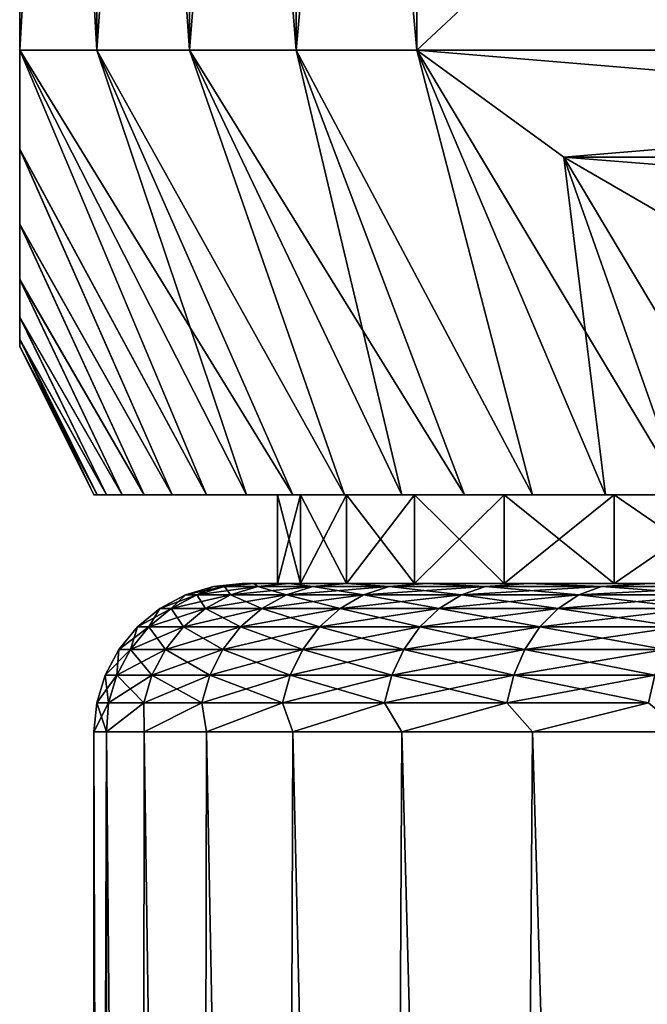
# Model space of a CAD drawing. Header units: metres. Extents: x -109 to 109, y -342 to 116.
# Tile 182 of 213: x 61.5 to 65.73, y 16.66 to 23.31. Entities that reach past the tile are written whole.
import ezdxf

# ---------------------------------------------------------------- set-up
doc = ezdxf.new("R2010")
doc.units = ezdxf.units.M
doc.layers.add('solid_505140_SW0001', color=7, linetype='CONTINUOUS')

msp = doc.modelspace()

# ---------------------------------------------------------------- linework, layer by layer
at = {"layer": 'solid_505140_SW0001'}
for points in [[(61.5, 32.099998, 5.567764), (61.5, 23.1, 5.567764), (62.020653, 23.1, 6.807971)], [(61.5, 23.1, -5.567764), (61.5, 23.1, 5.567764), (61.5, 32.099998, 5.567764)], [(61.5, 32.099998, 5.567764), (62.020653, 23.1, 6.807971), (62.020653, 32.099998, 6.807971)], [(61.5, 32.099998, -5.567764), (61.5, 23.1, -5.567764), (61.5, 32.099998, 5.567764)], [(62.020653, 32.099998, -6.807971), (62.020653, 23.1, -6.807971), (61.5, 23.1, -5.567764)], [(61.5, 32.099998, -5.567764), (62.020653, 32.099998, -6.807971), (61.5, 23.1, -5.567764)], [(62.020653, 32.099998, 6.807971), (62.020653, 23.1, 6.807971), (62.643593, 23.1, 8)], [(62.020653, 32.099998, 6.807971), (62.643593, 23.1, 8), (62.643593, 32.099998, 8)], [(62.643593, 32.099998, -8), (62.643593, 23.1, -8), (62.020653, 23.1, -6.807971)], [(62.020653, 32.099998, -6.807971), (62.643593, 32.099998, -8), (62.020653, 23.1, -6.807971)], [(62.643593, 32.099998, 8), (62.643593, 23.1, 8), (63.364449, 23.1, 9.135498)], [(62.643593, 32.099998, 8), (63.364449, 23.1, 9.135498), (63.364449, 32.099998, 9.135498)], [(63.364449, 32.099998, -9.135498), (63.364449, 23.1, -9.135498), (62.643593, 23.1, -8)], [(62.643593, 32.099998, -8), (63.364449, 32.099998, -9.135498), (62.643593, 23.1, -8)], [(63.364449, 32.099998, 9.135498), (63.364449, 23.1, 9.135498), (64.178177, 23.1, 10.206499)], [(63.364449, 32.099998, 9.135498), (64.178177, 23.1, 10.206499), (64.178177, 32.099998, 10.206499)], [(64.178177, 32.099998, -10.206499), (64.178177, 23.1, -10.206499), (63.364449, 23.1, -9.135498)], [(63.364449, 32.099998, -9.135498), (64.178177, 32.099998, -10.206499), (63.364449, 23.1, -9.135498)], [(73.821823, 32.099998, 15.774263), (64.178177, 23.1, 10.206499), (73.821823, 23.1, 15.774263)], [(64.178177, 32.099998, 10.206499), (64.178177, 23.1, 10.206499), (73.821823, 32.099998, 15.774263)], [(64.178177, 32.099998, -10.206499), (73.821823, 23.1, -15.774263), (64.178177, 23.1, -10.206499)], [(73.821823, 32.099998, -15.774263), (73.821823, 23.1, -15.774263), (64.178177, 32.099998, -10.206499)], [(61.5, 23.1, -5.567764), (63.029842, 20.1, -5.367019), (62.759022, 20.1, -4.629834)], [(61.5, 23.1, -5.567764), (62.020653, 23.1, -6.807971), (63.029842, 20.1, -5.367019)], [(61.5, 22.432674, -4.520632), (61.5, 23.1, -5.567764), (62.759022, 20.1, -4.629834)], [(61.5, 23.1, 5.567764), (62.759022, 20.1, 4.629834), (63.029842, 20.1, 5.367019)], [(61.5, 23.1, 5.567764), (61.5, 22.43074, 4.517287), (62.759022, 20.1, 4.629834)], [(61.5, 23.1, 5.567764), (63.029842, 20.1, 5.367019), (63.340168, 20.1, 6.088396)], [(62.020653, 23.1, 6.807971), (61.5, 23.1, 5.567764), (63.340168, 20.1, 6.088396)], [(61.5, 22.432674, -4.520632), (61.5, 22.43074, 4.517287), (61.5, 23.1, 5.567764)], [(61.5, 22.432674, -4.520632), (61.5, 23.1, 5.567764), (61.5, 23.1, -5.567764)], [(62.020653, 23.1, -6.807971), (63.689049, 20.1, -6.791845), (63.340168, 20.1, -6.088396)], [(62.020653, 23.1, -6.807971), (62.643593, 23.1, -8), (63.689049, 20.1, -6.791845)], [(62.020653, 23.1, -6.807971), (63.340168, 20.1, -6.088396), (63.029842, 20.1, -5.367019)], [(62.020653, 23.1, 6.807971), (63.340168, 20.1, 6.088396), (63.689049, 20.1, 6.791845)], [(62.643593, 23.1, 8), (62.020653, 23.1, 6.807971), (63.689049, 20.1, 6.791845)], [(62.643593, 23.1, -8), (64.075584, 20.1, -7.47555), (63.689049, 20.1, -6.791845)], [(62.643593, 23.1, -8), (63.364449, 23.1, -9.135498), (64.075584, 20.1, -7.47555)], [(62.643593, 23.1, 8), (63.689049, 20.1, 6.791845), (64.075584, 20.1, 7.47555)], [(62.643593, 23.1, 8), (64.075584, 20.1, 7.47555), (64.498573, 20.1, 8.137303)], [(63.364449, 23.1, 9.135498), (62.643593, 23.1, 8), (64.498573, 20.1, 8.137303)], [(63.364449, 23.1, -9.135498), (64.956619, 20.1, -8.774964), (64.498573, 20.1, -8.137303)], [(63.364449, 23.1, -9.135498), (64.178177, 23.1, -10.206499), (64.956619, 20.1, -8.774964)], [(63.364449, 23.1, -9.135498), (64.498573, 20.1, -8.137303), (64.075584, 20.1, -7.47555)], [(63.364449, 23.1, 9.135498), (64.498573, 20.1, 8.137303), (64.956619, 20.1, 8.774964)], [(64.178177, 23.1, 10.206499), (63.364449, 23.1, 9.135498), (64.956619, 20.1, 8.774964)], [(64.178177, 23.1, -10.206499), (65.448555, 20.1, -9.386975), (64.956619, 20.1, -8.774964)], [(64.178177, 23.1, -10.206499), (65.168716, 22.377499, -10.77839), (65.448555, 20.1, -9.386975)], [(64.178177, 23.1, 10.206499), (64.956619, 20.1, 8.774964), (65.448555, 20.1, 9.386975)], [(64.178177, 23.1, 10.206499), (65.448555, 20.1, 9.386975), (65.973175, 20.1, 9.971751)], [(65.168724, 22.377495, 10.778394), (64.178177, 23.1, 10.206499), (65.973175, 20.1, 9.971751)], [(73.821823, 23.1, 15.774263), (64.178177, 23.1, 10.206499), (65.168724, 22.377495, 10.778394)], [(64.178177, 23.1, -10.206499), (73.821823, 23.1, -15.774263), (72.831276, 22.377495, -15.202369)], [(64.178177, 23.1, -10.206499), (72.831276, 22.377495, -15.202369), (65.168716, 22.377499, -10.77839)], [(73.821823, 23.1, 15.774263), (65.168724, 22.377495, 10.778394), (72.831284, 22.377499, 15.202373)], [(61.5, 22.432674, -4.520632), (62.759022, 20.1, -4.629834), (62.528553, 20.1, -3.879208)], [(61.5, 21.925098, -3.542057), (61.5, 22.432674, -4.520632), (62.528553, 20.1, -3.879208)], [(61.5, 21.925098, -3.542057), (61.5, 22.43074, 4.517287), (61.5, 22.432674, -4.520632)], [(61.5, 22.43074, 4.517287), (62.528553, 20.1, 3.879208), (62.759022, 20.1, 4.629834)], [(61.5, 22.43074, 4.517287), (61.5, 21.922909, 3.537291), (62.528553, 20.1, 3.879208)], [(61.5, 21.925098, -3.542057), (61.5, 21.922909, 3.537291), (61.5, 22.43074, 4.517287)], [(65.168716, 22.377499, -10.77839), (66.528435, 20.1, -10.526997), (65.973175, 20.1, -9.971751)], [(65.168716, 22.377499, -10.77839), (66.087837, 21.84466, -11.309042), (66.528435, 20.1, -10.526997)], [(65.168716, 22.377499, -10.77839), (65.973175, 20.1, -9.971751), (65.448555, 20.1, -9.386975)], [(65.168716, 22.377499, -10.77839), (72.831276, 22.377495, -15.202369), (71.912163, 21.844658, -14.67172)], [(65.168716, 22.377499, -10.77839), (71.912163, 21.844658, -14.67172), (66.087837, 21.84466, -11.309042)], [(72.831284, 22.377499, 15.202373), (65.168724, 22.377495, 10.778394), (66.087837, 21.844658, 11.309043)], [(65.168724, 22.377495, 10.778394), (65.973175, 20.1, 9.971751), (66.528435, 20.1, 10.526997)], [(66.087837, 21.844658, 11.309043), (65.168724, 22.377495, 10.778394), (66.528435, 20.1, 10.526997)], [(61.5, 21.925098, -3.542057), (62.528553, 20.1, -3.879208), (62.339016, 20.1, -3.117125)], [(61.5, 21.552368, -2.614704), (61.5, 21.925098, -3.542057), (62.339016, 20.1, -3.117125)], [(61.5, 21.552368, -2.614704), (61.5, 21.922909, 3.537291), (61.5, 21.925098, -3.542057)], [(61.5, 21.922909, 3.537291), (62.339016, 20.1, 3.117125), (62.528553, 20.1, 3.879208)], [(61.5, 21.922909, 3.537291), (61.5, 21.550737, 2.609951), (62.339016, 20.1, 3.117125)], [(61.5, 21.552368, -2.614704), (61.5, 21.550737, 2.609951), (61.5, 21.922909, 3.537291)], [(61.5, 21.552368, -2.614704), (62.339016, 20.1, -3.117125), (62.190994, 20.1, -2.345695)], [(61.5, 21.297367, -1.723674), (61.5, 21.552368, -2.614704), (62.190994, 20.1, -2.345695)], [(61.5, 21.297367, -1.723674), (61.5, 21.550737, 2.609951), (61.5, 21.552368, -2.614704)], [(61.5, 21.550737, 2.609951), (62.190994, 20.1, 2.345695), (62.339016, 20.1, 3.117125)], [(61.5, 21.550737, 2.609951), (61.5, 21.296515, 1.719951), (62.190994, 20.1, 2.345695)], [(61.5, 21.297367, -1.723674), (61.5, 21.296515, 1.719951), (61.5, 21.550737, 2.609951)], [(61.5, 21.297367, -1.723674), (62.190994, 20.1, -2.345695), (62.085007, 20.1, -1.567704)], [(61.5, 21.148823, -0.856258), (61.5, 21.297367, -1.723674), (62.085007, 20.1, -1.567704)], [(61.5, 21.148823, -0.856258), (61.5, 21.296515, 1.719951), (61.5, 21.297367, -1.723674)], [(61.5, 21.296515, 1.719951), (62.085007, 20.1, 1.567704), (62.190994, 20.1, 2.345695)], [(61.5, 21.296515, 1.719951), (61.5, 21.148594, 0.854238), (62.085007, 20.1, 1.567704)], [(61.5, 21.148823, -0.856258), (61.5, 21.148594, 0.854238), (61.5, 21.296515, 1.719951)], [(61.5, 21.148823, -0.856258), (62.085007, 20.1, -1.567704), (62.021294, 20.1, -0.785372)], [(61.5, 21.148823, -0.856258), (62.021294, 20.1, -0.785372), (62, 20.1)], [(61.5, 21.148823, -0.856258), (62, 20.1), (61.5, 21.1)], [(61.5, 21.148823, -0.856258), (61.5, 21.1), (61.5, 21.148594, 0.854238)], [(61.5, 21.148594, 0.854238), (62.021294, 20.1, 0.785372), (62.085007, 20.1, 1.567704)], [(61.5, 21.148594, 0.854238), (61.5, 21.1), (62.021294, 20.1, 0.785372)], [(61.5, 21.1), (62, 20.1), (62.021294, 20.1, 0.785372)], [(63.23735, 20.1, -0.719209), (62, 20.1), (62.021294, 20.1, -0.785372)], [(63.23735, 20.1, 0.719209), (62.021294, 20.1, 0.785372), (62, 20.1)], [(63.23735, 20.1, -0.719209), (63.23735, 20.1, 0.719209), (62, 20.1)], [(63.23735, 20.1, -0.719209), (62.021294, 20.1, -0.785372), (62.085007, 20.1, -1.567704)], [(63.392799, 20.1, 2.148644), (62.085007, 20.1, 1.567704), (62.021294, 20.1, 0.785372)], [(63.23735, 20.1, 0.719209), (63.392799, 20.1, 2.148644), (62.021294, 20.1, 0.785372)], [(63.392799, 20.1, -2.148644), (62.085007, 20.1, -1.567704), (62.190994, 20.1, -2.345695)], [(63.392799, 20.1, -2.148644), (63.23735, 20.1, -0.719209), (62.085007, 20.1, -1.567704)], [(63.392799, 20.1, 2.148644), (62.190994, 20.1, 2.345695), (62.085007, 20.1, 1.567704)], [(63.392799, 20.1, -2.148644), (62.190994, 20.1, -2.345695), (62.339016, 20.1, -3.117125)], [(63.701981, 20.1, 3.553317), (62.339016, 20.1, 3.117125), (62.190994, 20.1, 2.345695)], [(63.392799, 20.1, 2.148644), (63.701981, 20.1, 3.553317), (62.190994, 20.1, 2.345695)], [(63.701981, 20.1, -3.553317), (62.339016, 20.1, -3.117125), (62.528553, 20.1, -3.879208)], [(63.701981, 20.1, -3.553317), (63.392799, 20.1, -2.148644), (62.339016, 20.1, -3.117125)], [(63.701981, 20.1, 3.553317), (62.528553, 20.1, 3.879208), (62.339016, 20.1, 3.117125)], [(63.701981, 20.1, -3.553317), (62.528553, 20.1, -3.879208), (62.759022, 20.1, -4.629834)], [(64.161285, 20.1, 4.916437), (62.759022, 20.1, 4.629834), (62.528553, 20.1, 3.879208)], [(63.701981, 20.1, 3.553317), (64.161285, 20.1, 4.916437), (62.528553, 20.1, 3.879208)], [(64.161285, 20.1, -4.916437), (62.759022, 20.1, -4.629834), (63.029842, 20.1, -5.367019)], [(64.161285, 20.1, -4.916437), (63.701981, 20.1, -3.553317), (62.759022, 20.1, -4.629834)], [(64.161285, 20.1, 4.916437), (63.029842, 20.1, 5.367019), (62.759022, 20.1, 4.629834)], [(64.161285, 20.1, -4.916437), (63.029842, 20.1, -5.367019), (63.340168, 20.1, -6.088396)], [(64.764977, 20.1, 6.22128), (63.340168, 20.1, 6.088396), (63.029842, 20.1, 5.367019)], [(64.161285, 20.1, 4.916437), (64.764977, 20.1, 6.22128), (63.029842, 20.1, 5.367019)], [(63.392799, 20.1, -2.148644), (63.392815, 19.5, -2.148754), (63.237347, 19.5, -0.719167)], [(63.23735, 20.1, -0.719209), (63.237347, 19.5, -0.719167), (63.237347, 19.5, 0.719167)], [(63.392799, 20.1, -2.148644), (63.237347, 19.5, -0.719167), (63.23735, 20.1, -0.719209)], [(63.23735, 20.1, 0.719209), (63.237347, 19.5, 0.719167), (63.392815, 19.5, 2.148754)], [(63.23735, 20.1, -0.719209), (63.237347, 19.5, 0.719167), (63.23735, 20.1, 0.719209)], [(63.23735, 20.1, 0.719209), (63.392815, 19.5, 2.148754), (63.392799, 20.1, 2.148644)], [(64.764977, 20.1, -6.22128), (63.340168, 20.1, -6.088396), (63.689049, 20.1, -6.791845)], [(64.764977, 20.1, -6.22128), (64.161285, 20.1, -4.916437), (63.340168, 20.1, -6.088396)], [(64.764977, 20.1, 6.22128), (63.689049, 20.1, 6.791845), (63.340168, 20.1, 6.088396)], [(63.701981, 20.1, -3.553317), (63.392815, 19.5, -2.148754), (63.392799, 20.1, -2.148644)], [(63.392799, 20.1, 2.148644), (63.392815, 19.5, 2.148754), (63.701992, 19.5, 3.553321)], [(63.392799, 20.1, 2.148644), (63.701992, 19.5, 3.553321), (63.701981, 20.1, 3.553317)], [(63.701981, 20.1, -3.553317), (63.701992, 19.5, -3.553321), (63.392815, 19.5, -2.148754)], [(65.506546, 20.1, -7.453814), (63.689049, 20.1, -6.791845), (64.075584, 20.1, -7.47555)], [(65.506546, 20.1, -7.453814), (64.764977, 20.1, -6.22128), (63.689049, 20.1, -6.791845)], [(65.506546, 20.1, 7.453814), (64.075584, 20.1, 7.47555), (63.689049, 20.1, 6.791845)], [(64.764977, 20.1, 6.22128), (65.506546, 20.1, 7.453814), (63.689049, 20.1, 6.791845)], [(64.161285, 20.1, -4.916437), (63.701992, 19.5, -3.553321), (63.701981, 20.1, -3.553317)], [(63.701981, 20.1, 3.553317), (63.701992, 19.5, 3.553321), (64.161232, 19.5, 4.916321)], [(63.701981, 20.1, 3.553317), (64.161232, 19.5, 4.916321), (64.161285, 20.1, 4.916437)], [(64.161285, 20.1, -4.916437), (64.161232, 19.5, -4.916321), (63.701992, 19.5, -3.553321)], [(65.506546, 20.1, -7.453814), (64.075584, 20.1, -7.47555), (64.498573, 20.1, -8.137303)], [(66.376915, 20.1, 8.598756), (64.498573, 20.1, 8.137303), (64.075584, 20.1, 7.47555)], [(65.506546, 20.1, 7.453814), (66.376915, 20.1, 8.598756), (64.075584, 20.1, 7.47555)], [(64.764977, 20.1, -6.22128), (64.765022, 19.5, -6.221376), (64.161232, 19.5, -4.916321)], [(64.764977, 20.1, -6.22128), (64.161232, 19.5, -4.916321), (64.161285, 20.1, -4.916437)], [(64.161285, 20.1, 4.916437), (64.161232, 19.5, 4.916321), (64.765022, 19.5, 6.221376)], [(64.161285, 20.1, 4.916437), (64.765022, 19.5, 6.221376), (64.764977, 20.1, 6.22128)], [(66.376915, 20.1, -8.598756), (64.498573, 20.1, -8.137303), (64.956619, 20.1, -8.774964)], [(66.376915, 20.1, -8.598756), (65.506546, 20.1, -7.453814), (64.498573, 20.1, -8.137303)], [(66.376915, 20.1, 8.598756), (64.956619, 20.1, 8.774964), (64.498573, 20.1, 8.137303)], [(65.506546, 20.1, -7.453814), (64.765022, 19.5, -6.221376), (64.764977, 20.1, -6.22128)], [(64.764977, 20.1, 6.22128), (64.765022, 19.5, 6.221376), (65.506546, 19.5, 7.4538)], [(64.764977, 20.1, 6.22128), (65.506546, 19.5, 7.4538), (65.506546, 20.1, 7.453814)], [(65.506546, 20.1, -7.453814), (65.506546, 19.5, -7.4538), (64.765022, 19.5, -6.221376)], [(66.376915, 20.1, -8.598756), (64.956619, 20.1, -8.774964), (65.448555, 20.1, -9.386975)], [(67.365799, 20.1, 9.642699), (65.448555, 20.1, 9.386975), (64.956619, 20.1, 8.774964)], [(66.376915, 20.1, 8.598756), (67.365799, 20.1, 9.642699), (64.956619, 20.1, 8.774964)], [(67.365799, 20.1, -9.642699), (65.448555, 20.1, -9.386975), (65.973175, 20.1, -9.971751)], [(67.365799, 20.1, -9.642699), (66.376915, 20.1, -8.598756), (65.448555, 20.1, -9.386975)], [(67.365799, 20.1, 9.642699), (65.973175, 20.1, 9.971751), (65.448555, 20.1, 9.386975)], [(66.376915, 20.1, -8.598756), (66.376877, 19.5, -8.598705), (65.506546, 19.5, -7.4538)], [(66.376915, 20.1, -8.598756), (65.506546, 19.5, -7.4538), (65.506546, 20.1, -7.453814)], [(65.506546, 20.1, 7.453814), (65.506546, 19.5, 7.4538), (66.376877, 19.5, 8.598705)], [(65.506546, 20.1, 7.453814), (66.376877, 19.5, 8.598705), (66.376915, 20.1, 8.598756)], [(62.694271, 19.424255, 1.451041), (62.806065, 19.481014), (62.618225, 19.424255)], [(62.881081, 19.481014, -1.431406), (62.618225, 19.424255), (62.806065, 19.481014)], [(62.694271, 19.424255, -1.451041), (62.618225, 19.424255), (62.881081, 19.481014, -1.431406)], [(62.694271, 19.424255, 1.451041), (62.881081, 19.481014, 1.431406), (62.806065, 19.481014)], [(62.694271, 19.424255, 1.451041), (62.921574, 19.424255, 2.886184), (62.881081, 19.481014, 1.431406)], [(62.694271, 19.424255, -1.451041), (62.881081, 19.481014, -1.431406), (63.105312, 19.481014, -2.847129)], [(62.921574, 19.424255, -2.886184), (62.694271, 19.424255, -1.451041), (63.105312, 19.481014, -2.847129)], [(62.806065, 19.481014), (63, 19.5), (63.078362, 19.5, -1.452147)], [(62.806065, 19.481014), (62.881081, 19.481014, 1.431406), (63, 19.5)], [(62.881081, 19.481014, -1.431406), (62.806065, 19.481014), (63.078362, 19.5, -1.452147)], [(62.881081, 19.481014, 1.431406), (63.078362, 19.5, 1.452147), (63, 19.5)], [(63.105312, 19.481014, -2.847129), (62.881081, 19.481014, -1.431406), (63.078362, 19.5, -1.452147)], [(62.881081, 19.481014, 1.431406), (63.105312, 19.481014, 2.847129), (63.078362, 19.5, 1.452147)], [(62.921574, 19.424255, 2.886184), (63.105312, 19.481014, 2.847129), (62.881081, 19.481014, 1.431406)], [(62.921574, 19.424255, 2.886184), (63.297646, 19.424255, 4.289705), (63.105312, 19.481014, 2.847129)], [(62.921574, 19.424255, -2.886184), (63.105312, 19.481014, -2.847129), (63.476295, 19.481014, -4.231658)], [(63.297646, 19.424255, -4.289705), (62.921574, 19.424255, -2.886184), (63.476295, 19.481014, -4.231658)], [(63.237347, 19.5, -0.719167), (63.078362, 19.5, -1.452147), (63, 19.5)], [(63.237347, 19.5, 0.719167), (63, 19.5), (63.078362, 19.5, 1.452147)], [(63.237347, 19.5, 0.719167), (63.237347, 19.5, -0.719167), (63, 19.5)], [(63.392815, 19.5, -2.148754), (63.313999, 19.5, -2.89466), (63.078362, 19.5, -1.452147)], [(63.105312, 19.481014, -2.847129), (63.078362, 19.5, -1.452147), (63.313999, 19.5, -2.89466)], [(63.237347, 19.5, -0.719167), (63.392815, 19.5, -2.148754), (63.078362, 19.5, -1.452147)], [(63.392815, 19.5, 2.148754), (63.078362, 19.5, 1.452147), (63.313999, 19.5, 2.89466)], [(63.105312, 19.481014, 2.847129), (63.313999, 19.5, 2.89466), (63.078362, 19.5, 1.452147)], [(63.392815, 19.5, 2.148754), (63.237347, 19.5, 0.719167), (63.078362, 19.5, 1.452147)], [(63.476295, 19.481014, -4.231658), (63.105312, 19.481014, -2.847129), (63.313999, 19.5, -2.89466)], [(63.105312, 19.481014, 2.847129), (63.476295, 19.481014, 4.231658), (63.313999, 19.5, 2.89466)], [(63.297646, 19.424255, 4.289705), (63.476295, 19.481014, 4.231658), (63.105312, 19.481014, 2.847129)], [(63.297646, 19.424255, 4.289705), (63.818367, 19.424255, 5.646227), (63.476295, 19.481014, 4.231658)], [(63.297646, 19.424255, -4.289705), (63.476295, 19.481014, -4.231658), (63.989967, 19.481014, -5.569825)], [(63.818367, 19.424255, -5.646227), (63.297646, 19.424255, -4.289705), (63.989967, 19.481014, -5.569825)], [(63.701992, 19.5, -3.553321), (63.704601, 19.5, -4.304397), (63.313999, 19.5, -2.89466)], [(63.476295, 19.481014, -4.231658), (63.313999, 19.5, -2.89466), (63.704601, 19.5, -4.304397)], [(63.392815, 19.5, -2.148754), (63.701992, 19.5, -3.553321), (63.313999, 19.5, -2.89466)], [(63.701992, 19.5, 3.553321), (63.313999, 19.5, 2.89466), (63.704601, 19.5, 4.304397)], [(63.476295, 19.481014, 4.231658), (63.704601, 19.5, 4.304397), (63.313999, 19.5, 2.89466)], [(63.701992, 19.5, 3.553321), (63.392815, 19.5, 2.148754), (63.313999, 19.5, 2.89466)], [(63.989967, 19.481014, -5.569825), (63.476295, 19.481014, -4.231658), (63.704601, 19.5, -4.304397)], [(63.476295, 19.481014, 4.231658), (63.989967, 19.481014, 5.569825), (63.704601, 19.5, 4.304397)], [(63.818367, 19.424255, 5.646227), (63.989967, 19.481014, 5.569825), (63.476295, 19.481014, 4.231658)], [(63.701992, 19.5, -3.553321), (64.161232, 19.5, -4.916321), (63.704601, 19.5, -4.304397)], [(64.161232, 19.5, 4.916321), (63.701992, 19.5, 3.553321), (63.704601, 19.5, 4.304397)], [(64.161232, 19.5, -4.916321), (64.245087, 19.5, -5.662771), (63.704601, 19.5, -4.304397)], [(63.989967, 19.481014, -5.569825), (63.704601, 19.5, -4.304397), (64.245087, 19.5, -5.662771)], [(64.161232, 19.5, 4.916321), (63.704601, 19.5, 4.304397), (64.245087, 19.5, 5.662771)], [(63.989967, 19.481014, 5.569825), (64.245087, 19.5, 5.662771), (63.704601, 19.5, 4.304397)], [(63.818367, 19.424255, 5.646227), (64.478027, 19.424255, 6.940888), (63.989967, 19.481014, 5.569825)], [(63.818367, 19.424255, -5.646227), (63.989967, 19.481014, -5.569825), (64.640701, 19.481014, -6.846967)], [(64.478027, 19.424255, -6.940888), (63.818367, 19.424255, -5.646227), (64.640701, 19.481014, -6.846967)], [(64.640701, 19.481014, -6.846967), (63.989967, 19.481014, -5.569825), (64.245087, 19.5, -5.662771)], [(63.989967, 19.481014, 5.569825), (64.640701, 19.481014, 6.846967), (64.245087, 19.5, 5.662771)], [(64.478027, 19.424255, 6.940888), (64.640701, 19.481014, 6.846967), (63.989967, 19.481014, 5.569825)], [(64.161232, 19.5, -4.916321), (64.765022, 19.5, -6.221376), (64.245087, 19.5, -5.662771)], [(64.765022, 19.5, 6.221376), (64.161232, 19.5, 4.916321), (64.245087, 19.5, 5.662771)], [(64.765022, 19.5, -6.221376), (64.929482, 19.5, -6.955079), (64.245087, 19.5, -5.662771)], [(64.640701, 19.481014, -6.846967), (64.245087, 19.5, -5.662771), (64.929482, 19.5, -6.955079)], [(64.765022, 19.5, 6.221376), (64.245087, 19.5, 5.662771), (64.929482, 19.5, 6.955079)], [(64.640701, 19.481014, 6.846967), (64.929482, 19.5, 6.955079), (64.245087, 19.5, 5.662771)], [(64.478027, 19.424255, 6.940888), (65.269409, 19.424255, 8.159503), (64.640701, 19.481014, 6.846967)], [(64.478027, 19.424255, -6.940888), (64.640701, 19.481014, -6.846967), (65.421371, 19.481014, -8.049093)], [(65.269409, 19.424255, -8.159503), (64.478027, 19.424255, -6.940888), (65.421371, 19.481014, -8.049093)], [(65.421371, 19.481014, -8.049093), (64.640701, 19.481014, -6.846967), (64.929482, 19.5, -6.955079)], [(64.640701, 19.481014, 6.846967), (65.421371, 19.481014, 8.049093), (64.929482, 19.5, 6.955079)], [(65.269409, 19.424255, 8.159503), (65.421371, 19.481014, 8.049093), (64.640701, 19.481014, 6.846967)], [(64.765022, 19.5, -6.221376), (65.506546, 19.5, -7.4538), (64.929482, 19.5, -6.955079)], [(65.506546, 19.5, 7.4538), (64.765022, 19.5, 6.221376), (64.929482, 19.5, 6.955079)], [(65.506546, 19.5, -7.4538), (65.749641, 19.5, -8.165756), (64.929482, 19.5, -6.955079)], [(65.421371, 19.481014, -8.049093), (64.929482, 19.5, -6.955079), (65.749641, 19.5, -8.165756)], [(65.506546, 19.5, 7.4538), (64.929482, 19.5, 6.955079), (65.749641, 19.5, 8.165756)], [(65.421371, 19.481014, 8.049093), (65.749641, 19.5, 8.165756), (64.929482, 19.5, 6.955079)], [(65.269409, 19.424255, 8.159503), (66.18383, 19.424255, 9.288721), (65.421371, 19.481014, 8.049093)], [(65.269409, 19.424255, -8.159503), (65.421371, 19.481014, -8.049093), (66.323425, 19.481014, -9.163031)], [(66.18383, 19.424255, -9.288721), (65.269409, 19.424255, -8.159503), (66.323425, 19.481014, -9.163031)], [(66.323425, 19.481014, -9.163031), (65.421371, 19.481014, -8.049093), (65.749641, 19.5, -8.165756)], [(65.421371, 19.481014, 8.049093), (66.323425, 19.481014, 9.163031), (65.749641, 19.5, 8.165756)], [(66.18383, 19.424255, 9.288721), (66.323425, 19.481014, 9.163031), (65.421371, 19.481014, 8.049093)], [(65.506546, 19.5, -7.4538), (66.376877, 19.5, -8.598705), (65.749641, 19.5, -8.165756)], [(66.376877, 19.5, 8.598705), (65.506546, 19.5, 7.4538), (65.749641, 19.5, 8.165756)], [(62.522076, 19.331905, 1.469139), (62.618225, 19.424255), (62.445084, 19.331905)], [(62.694271, 19.424255, -1.451041), (62.445084, 19.331905), (62.618225, 19.424255)], [(62.522076, 19.331905, -1.469139), (62.445084, 19.331905), (62.694271, 19.424255, -1.451041)], [(62.522076, 19.331905, 1.469139), (62.694271, 19.424255, 1.451041), (62.618225, 19.424255)], [(62.522076, 19.331905, 1.469139), (62.752216, 19.331905, 2.922182), (62.694271, 19.424255, 1.451041)], [(62.522076, 19.331905, -1.469139), (62.694271, 19.424255, -1.451041), (62.921574, 19.424255, -2.886184)], [(62.752216, 19.331905, -2.922182), (62.522076, 19.331905, -1.469139), (62.921574, 19.424255, -2.886184)], [(62.752216, 19.331905, 2.922182), (62.921574, 19.424255, 2.886184), (62.694271, 19.424255, 1.451041)], [(62.752216, 19.331905, 2.922182), (63.13298, 19.331905, 4.343208), (62.921574, 19.424255, 2.886184)], [(62.752216, 19.331905, -2.922182), (62.921574, 19.424255, -2.886184), (63.297646, 19.424255, -4.289705)], [(63.13298, 19.331905, -4.343208), (62.752216, 19.331905, -2.922182), (63.297646, 19.424255, -4.289705)], [(63.13298, 19.331905, 4.343208), (63.297646, 19.424255, 4.289705), (62.921574, 19.424255, 2.886184)], [(63.13298, 19.331905, 4.343208), (63.660194, 19.331905, 5.71665), (63.297646, 19.424255, 4.289705)], [(63.13298, 19.331905, -4.343208), (63.297646, 19.424255, -4.289705), (63.818367, 19.424255, -5.646227)], [(63.660194, 19.331905, -5.71665), (63.13298, 19.331905, -4.343208), (63.818367, 19.424255, -5.646227)], [(63.660194, 19.331905, 5.71665), (63.818367, 19.424255, 5.646227), (63.297646, 19.424255, 4.289705)], [(63.660194, 19.331905, 5.71665), (64.328087, 19.331905, 7.027459), (63.818367, 19.424255, 5.646227)], [(63.660194, 19.331905, -5.71665), (63.818367, 19.424255, -5.646227), (64.478027, 19.424255, -6.940888)], [(64.328087, 19.331905, -7.027459), (63.660194, 19.331905, -5.71665), (64.478027, 19.424255, -6.940888)], [(64.328087, 19.331905, 7.027459), (64.478027, 19.424255, 6.940888), (63.818367, 19.424255, 5.646227)], [(64.328087, 19.331905, 7.027459), (65.129333, 19.331905, 8.261273), (64.478027, 19.424255, 6.940888)], [(64.328087, 19.331905, -7.027459), (64.478027, 19.424255, -6.940888), (65.269409, 19.424255, -8.159503)], [(65.129333, 19.331905, -8.261273), (64.328087, 19.331905, -7.027459), (65.269409, 19.424255, -8.159503)], [(65.129333, 19.331905, 8.261273), (65.269409, 19.424255, 8.159503), (64.478027, 19.424255, 6.940888)], [(65.129333, 19.331905, 8.261273), (66.055161, 19.331905, 9.404575), (65.269409, 19.424255, 8.159503)], [(65.129333, 19.331905, -8.261273), (65.269409, 19.424255, -8.159503), (66.18383, 19.424255, -9.288721)], [(66.055161, 19.331905, -9.404575), (65.129333, 19.331905, -8.261273), (66.18383, 19.424255, -9.288721)], [(66.055161, 19.331905, 9.404575), (66.18383, 19.424255, 9.288721), (65.269409, 19.424255, 8.159503)], [(62.371136, 19.207523, 1.485003), (62.445084, 19.331905), (62.293308, 19.207523)], [(62.522076, 19.331905, -1.469139), (62.293308, 19.207523), (62.445084, 19.331905)], [(62.371136, 19.207523, -1.485003), (62.293308, 19.207523), (62.522076, 19.331905, -1.469139)], [(62.371136, 19.207523, 1.485003), (62.522076, 19.331905, 1.469139), (62.445084, 19.331905)], [(62.371136, 19.207523, 1.485003), (62.60376, 19.207523, 2.953737), (62.522076, 19.331905, 1.469139)], [(62.371136, 19.207523, -1.485003), (62.522076, 19.331905, -1.469139), (62.752216, 19.331905, -2.922182)], [(62.60376, 19.207523, -2.953737), (62.371136, 19.207523, -1.485003), (62.752216, 19.331905, -2.922182)], [(62.60376, 19.207523, 2.953737), (62.752216, 19.331905, 2.922182), (62.522076, 19.331905, 1.469139)], [(62.60376, 19.207523, 2.953737), (62.988636, 19.207523, 4.390109), (62.752216, 19.331905, 2.922182)], [(62.60376, 19.207523, -2.953737), (62.752216, 19.331905, -2.922182), (63.13298, 19.331905, -4.343208)], [(62.988636, 19.207523, -4.390109), (62.60376, 19.207523, -2.953737), (63.13298, 19.331905, -4.343208)], [(62.988636, 19.207523, 4.390109), (63.13298, 19.331905, 4.343208), (62.752216, 19.331905, 2.922182)], [(62.988636, 19.207523, 4.390109), (63.521542, 19.207523, 5.778381), (63.13298, 19.331905, 4.343208)], [(62.988636, 19.207523, -4.390109), (63.13298, 19.331905, -4.343208), (63.660194, 19.331905, -5.71665)], [(63.521542, 19.207523, -5.778381), (62.988636, 19.207523, -4.390109), (63.660194, 19.331905, -5.71665)], [(63.521542, 19.207523, 5.778381), (63.660194, 19.331905, 5.71665), (63.13298, 19.331905, 4.343208)], [(63.521542, 19.207523, 5.778381), (64.196648, 19.207523, 7.103345), (63.660194, 19.331905, 5.71665)], [(63.521542, 19.207523, -5.778381), (63.660194, 19.331905, -5.71665), (64.328087, 19.331905, -7.027459)], [(64.196648, 19.207523, -7.103345), (63.521542, 19.207523, -5.778381), (64.328087, 19.331905, -7.027459)], [(64.196648, 19.207523, 7.103345), (64.328087, 19.331905, 7.027459), (63.660194, 19.331905, 5.71665)], [(64.196648, 19.207523, 7.103345), (65.006546, 19.207523, 8.350483), (64.328087, 19.331905, 7.027459)], [(64.196648, 19.207523, -7.103345), (64.328087, 19.331905, -7.027459), (65.129333, 19.331905, -8.261273)], [(65.006546, 19.207523, -8.350483), (64.196648, 19.207523, -7.103345), (65.129333, 19.331905, -8.261273)], [(65.006546, 19.207523, 8.350483), (65.129333, 19.331905, 8.261273), (64.328087, 19.331905, 7.027459)], [(65.006546, 19.207523, 8.350483), (65.942375, 19.207523, 9.506131), (65.129333, 19.331905, 8.261273)], [(65.006546, 19.207523, -8.350483), (65.129333, 19.331905, -8.261273), (66.055161, 19.331905, -9.404575)], [(65.942375, 19.207523, -9.506131), (65.006546, 19.207523, -8.350483), (66.055161, 19.331905, -9.404575)], [(65.942375, 19.207523, 9.506131), (66.055161, 19.331905, 9.404575), (65.129333, 19.331905, 8.261273)], [(62.247257, 19.055897, 1.498024), (62.293308, 19.207523), (62.168747, 19.055897)], [(62.371136, 19.207523, -1.485003), (62.168747, 19.055897), (62.293308, 19.207523)], [(62.247257, 19.055897, -1.498024), (62.168747, 19.055897), (62.371136, 19.207523, -1.485003)], [(62.247257, 19.055897, 1.498024), (62.371136, 19.207523, 1.485003), (62.293308, 19.207523)], [(62.247257, 19.055897, 1.498024), (62.481922, 19.055897, 2.979635), (62.371136, 19.207523, 1.485003)], [(62.247257, 19.055897, -1.498024), (62.371136, 19.207523, -1.485003), (62.60376, 19.207523, -2.953737)], [(62.481922, 19.055897, -2.979635), (62.247257, 19.055897, -1.498024), (62.60376, 19.207523, -2.953737)], [(62.481922, 19.055897, 2.979635), (62.60376, 19.207523, 2.953737), (62.371136, 19.207523, 1.485003)], [(62.481922, 19.055897, 2.979635), (62.870171, 19.055897, 4.4286), (62.60376, 19.207523, 2.953737)], [(62.481922, 19.055897, -2.979635), (62.60376, 19.207523, -2.953737), (62.988636, 19.207523, -4.390109)], [(62.870171, 19.055897, -4.4286), (62.481922, 19.055897, -2.979635), (62.988636, 19.207523, -4.390109)], [(62.870171, 19.055897, 4.4286), (62.988636, 19.207523, 4.390109), (62.60376, 19.207523, 2.953737)], [(62.870171, 19.055897, 4.4286), (63.407749, 19.055897, 5.829045), (62.988636, 19.207523, 4.390109)], [(62.870171, 19.055897, -4.4286), (62.988636, 19.207523, -4.390109), (63.521542, 19.207523, -5.778381)], [(63.407749, 19.055897, -5.829045), (62.870171, 19.055897, -4.4286), (63.521542, 19.207523, -5.778381)], [(63.407749, 19.055897, 5.829045), (63.521542, 19.207523, 5.778381), (62.988636, 19.207523, 4.390109)], [(63.407749, 19.055897, 5.829045), (64.088776, 19.055897, 7.165626), (63.521542, 19.207523, 5.778381)], [(63.407749, 19.055897, -5.829045), (63.521542, 19.207523, -5.778381), (64.196648, 19.207523, -7.103345)], [(64.088776, 19.055897, -7.165626), (63.407749, 19.055897, -5.829045), (64.196648, 19.207523, -7.103345)], [(64.088776, 19.055897, 7.165626), (64.196648, 19.207523, 7.103345), (63.521542, 19.207523, 5.778381)], [(64.088776, 19.055897, 7.165626), (64.905777, 19.055897, 8.423698), (64.196648, 19.207523, 7.103345)], [(64.088776, 19.055897, -7.165626), (64.196648, 19.207523, -7.103345), (65.006546, 19.207523, -8.350483)], [(64.905777, 19.055897, -8.423698), (64.088776, 19.055897, -7.165626), (65.006546, 19.207523, -8.350483)], [(64.905777, 19.055897, 8.423698), (65.006546, 19.207523, 8.350483), (64.196648, 19.207523, 7.103345)], [(64.905777, 19.055897, 8.423698), (65.849808, 19.055897, 9.589478), (65.006546, 19.207523, 8.350483)], [(64.905777, 19.055897, -8.423698), (65.006546, 19.207523, -8.350483), (65.942375, 19.207523, -9.506131)], [(65.849808, 19.055897, -9.589478), (64.905777, 19.055897, -8.423698), (65.942375, 19.207523, -9.506131)], [(65.849808, 19.055897, 9.589478), (65.942375, 19.207523, 9.506131), (65.006546, 19.207523, 8.350483)], [(62.155212, 18.882864, 1.507698), (62.168747, 19.055897), (62.076195, 18.882864)], [(62.247257, 19.055897, -1.498024), (62.076195, 18.882864), (62.168747, 19.055897)], [(62.155212, 18.882864, -1.507698), (62.076195, 18.882864), (62.247257, 19.055897, -1.498024)], [(62.155212, 18.882864, 1.507698), (62.247257, 19.055897, 1.498024), (62.168747, 19.055897)], [(62.155212, 18.882864, 1.507698), (62.391392, 18.882864, 2.998878), (62.247257, 19.055897, 1.498024)], [(62.155212, 18.882864, -1.507698), (62.247257, 19.055897, -1.498024), (62.481922, 19.055897, -2.979635)], [(62.391392, 18.882864, -2.998878), (62.155212, 18.882864, -1.507698), (62.481922, 19.055897, -2.979635)], [(62.391392, 18.882864, 2.998878), (62.481922, 19.055897, 2.979635), (62.247257, 19.055897, 1.498024)], [(62.391392, 18.882864, 2.998878), (62.782146, 18.882864, 4.457201), (62.481922, 19.055897, 2.979635)], [(62.391392, 18.882864, -2.998878), (62.481922, 19.055897, -2.979635), (62.870171, 19.055897, -4.4286)], [(62.782146, 18.882864, -4.457201), (62.391392, 18.882864, -2.998878), (62.870171, 19.055897, -4.4286)], [(62.782146, 18.882864, 4.457201), (62.870171, 19.055897, 4.4286), (62.481922, 19.055897, 2.979635)], [(62.782146, 18.882864, 4.457201), (63.3232, 18.882864, 5.86669), (62.870171, 19.055897, 4.4286)], [(62.782146, 18.882864, -4.457201), (62.870171, 19.055897, -4.4286), (63.407749, 19.055897, -5.829045)], [(63.3232, 18.882864, -5.86669), (62.782146, 18.882864, -4.457201), (63.407749, 19.055897, -5.829045)], [(63.3232, 18.882864, 5.86669), (63.407749, 19.055897, 5.829045), (62.870171, 19.055897, 4.4286)], [(63.3232, 18.882864, 5.86669), (64.008621, 18.882864, 7.211902), (63.407749, 19.055897, 5.829045)], [(63.3232, 18.882864, -5.86669), (63.407749, 19.055897, -5.829045), (64.088776, 19.055897, -7.165626)], [(64.008621, 18.882864, -7.211902), (63.3232, 18.882864, -5.86669), (64.088776, 19.055897, -7.165626)], [(64.008621, 18.882864, 7.211902), (64.088776, 19.055897, 7.165626), (63.407749, 19.055897, 5.829045)], [(64.008621, 18.882864, 7.211902), (64.830894, 18.882864, 8.4781), (64.088776, 19.055897, 7.165626)], [(64.008621, 18.882864, -7.211902), (64.088776, 19.055897, -7.165626), (64.905777, 19.055897, -8.423698)], [(64.830894, 18.882864, -8.4781), (64.008621, 18.882864, -7.211902), (64.905777, 19.055897, -8.423698)], [(64.830894, 18.882864, 8.4781), (64.905777, 19.055897, 8.423698), (64.088776, 19.055897, 7.165626)], [(64.830894, 18.882864, 8.4781), (65.781021, 18.882864, 9.651409), (64.905777, 19.055897, 8.423698)], [(64.830894, 18.882864, -8.4781), (64.905777, 19.055897, -8.423698), (65.849808, 19.055897, -9.589478)], [(65.781021, 18.882864, -9.651409), (64.830894, 18.882864, -8.4781), (65.849808, 19.055897, -9.589478)], [(65.781021, 18.882864, 9.651409), (65.849808, 19.055897, 9.589478), (64.905777, 19.055897, 8.423698)], [(62.098541, 18.695091, 1.513654), (62.076195, 18.882864), (62.019215, 18.695091)], [(62.155212, 18.882864, -1.507698), (62.019215, 18.695091), (62.076195, 18.882864)], [(62.098541, 18.695091, -1.513654), (62.019215, 18.695091), (62.155212, 18.882864, -1.507698)], [(62.098541, 18.695091, 1.513654), (62.155212, 18.882864, 1.507698), (62.076195, 18.882864)], [(62.098541, 18.695091, 1.513654), (62.335655, 18.695091, 3.010725), (62.155212, 18.882864, 1.507698)], [(62.098541, 18.695091, -1.513654), (62.155212, 18.882864, -1.507698), (62.391392, 18.882864, -2.998878)], [(62.335655, 18.695091, -3.010725), (62.098541, 18.695091, -1.513654), (62.391392, 18.882864, -2.998878)], [(62.335655, 18.695091, 3.010725), (62.391392, 18.882864, 2.998878), (62.155212, 18.882864, 1.507698)], [(62.335655, 18.695091, 3.010725), (62.727955, 18.695091, 4.474809), (62.391392, 18.882864, 2.998878)], [(62.335655, 18.695091, -3.010725), (62.391392, 18.882864, -2.998878), (62.782146, 18.882864, -4.457201)], [(62.727955, 18.695091, -4.474809), (62.335655, 18.695091, -3.010725), (62.782146, 18.882864, -4.457201)], [(62.727955, 18.695091, 4.474809), (62.782146, 18.882864, 4.457201), (62.391392, 18.882864, 2.998878)], [(62.727955, 18.695091, 4.474809), (63.271145, 18.695091, 5.889866), (62.782146, 18.882864, 4.457201)], [(62.727955, 18.695091, -4.474809), (62.782146, 18.882864, -4.457201), (63.3232, 18.882864, -5.86669)], [(63.271145, 18.695091, -5.889866), (62.727955, 18.695091, -4.474809), (63.3232, 18.882864, -5.86669)], [(63.271145, 18.695091, 5.889866), (63.3232, 18.882864, 5.86669), (62.782146, 18.882864, 4.457201)], [(63.271145, 18.695091, 5.889866), (63.95927, 18.695091, 7.240393), (63.3232, 18.882864, 5.86669)], [(63.271145, 18.695091, -5.889866), (63.3232, 18.882864, -5.86669), (64.008621, 18.882864, -7.211902)], [(63.95927, 18.695091, -7.240393), (63.271145, 18.695091, -5.889866), (64.008621, 18.882864, -7.211902)], [(63.95927, 18.695091, 7.240393), (64.008621, 18.882864, 7.211902), (63.3232, 18.882864, 5.86669)], [(63.95927, 18.695091, 7.240393), (64.784798, 18.695091, 8.511592), (64.008621, 18.882864, 7.211902)], [(63.95927, 18.695091, -7.240393), (64.008621, 18.882864, -7.211902), (64.830894, 18.882864, -8.4781)], [(64.784798, 18.695091, -8.511592), (63.95927, 18.695091, -7.240393), (64.830894, 18.882864, -8.4781)], [(64.784798, 18.695091, 8.511592), (64.830894, 18.882864, 8.4781), (64.008621, 18.882864, 7.211902)], [(64.784798, 18.695091, 8.511592), (65.738678, 18.695091, 9.689537), (64.830894, 18.882864, 8.4781)], [(64.784798, 18.695091, -8.511592), (64.830894, 18.882864, -8.4781), (65.781021, 18.882864, -9.651409)], [(65.738678, 18.695091, -9.689537), (64.784798, 18.695091, -8.511592), (65.781021, 18.882864, -9.651409)], [(65.738678, 18.695091, 9.689537), (65.781021, 18.882864, 9.651409), (64.830894, 18.882864, 8.4781)], [(62.019215, 18.695091), (62, 18.5), (62.084999, 18.5, 1.567726)], [(62.098541, 18.695091, -1.513654), (62, 18.5), (62.019215, 18.695091)], [(62.098541, 18.695091, -1.513654), (62.084999, 18.5, -1.567726), (62, 18.5)], [(62.098541, 18.695091, 1.513654), (62.019215, 18.695091), (62.084999, 18.5, 1.567726)], [(62.335655, 18.695091, 3.010725), (62.084999, 18.5, 1.567726), (62.339001, 18.5, 3.117071)], [(62.098541, 18.695091, 1.513654), (62.084999, 18.5, 1.567726), (62.335655, 18.695091, 3.010725)], [(62.335655, 18.695091, -3.010725), (62.339001, 18.5, -3.117071), (62.084999, 18.5, -1.567726)], [(62.335655, 18.695091, -3.010725), (62.084999, 18.5, -1.567726), (62.098541, 18.695091, -1.513654)], [(62.335655, 18.695091, 3.010725), (62.339001, 18.5, 3.117071), (62.727955, 18.695091, 4.474809)], [(62.727955, 18.695091, -4.474809), (62.339001, 18.5, -3.117071), (62.335655, 18.695091, -3.010725)], [(62.727955, 18.695091, 4.474809), (62.339001, 18.5, 3.117071), (62.759029, 18.5, 4.629872)], [(62.727955, 18.695091, -4.474809), (62.759029, 18.5, -4.629872), (62.339001, 18.5, -3.117071)], [(62.727955, 18.695091, 4.474809), (62.759029, 18.5, 4.629872), (63.271145, 18.695091, 5.889866)], [(63.271145, 18.695091, -5.889866), (62.759029, 18.5, -4.629872), (62.727955, 18.695091, -4.474809)], [(63.271145, 18.695091, 5.889866), (62.759029, 18.5, 4.629872), (63.340157, 18.5, 6.088392)], [(63.271145, 18.695091, -5.889866), (63.340157, 18.5, -6.088392), (62.759029, 18.5, -4.629872)], [(63.271145, 18.695091, 5.889866), (63.340157, 18.5, 6.088392), (63.95927, 18.695091, 7.240393)], [(63.95927, 18.695091, -7.240393), (63.340157, 18.5, -6.088392), (63.271145, 18.695091, -5.889866)], [(63.95927, 18.695091, 7.240393), (63.340157, 18.5, 6.088392), (64.075569, 18.5, 7.475531)], [(63.95927, 18.695091, -7.240393), (64.075569, 18.5, -7.475531), (63.340157, 18.5, -6.088392)], [(63.95927, 18.695091, 7.240393), (64.075569, 18.5, 7.475531), (64.784798, 18.695091, 8.511592)], [(64.784798, 18.695091, -8.511592), (64.075569, 18.5, -7.475531), (63.95927, 18.695091, -7.240393)], [(64.784798, 18.695091, 8.511592), (64.075569, 18.5, 7.475531), (64.95665, 18.5, 8.775026)], [(64.784798, 18.695091, -8.511592), (64.95665, 18.5, -8.775026), (64.075569, 18.5, -7.475531)], [(64.784798, 18.695091, 8.511592), (64.95665, 18.5, 8.775026), (65.738678, 18.695091, 9.689537)], [(65.738678, 18.695091, -9.689537), (64.95665, 18.5, -8.775026), (64.784798, 18.695091, -8.511592)], [(65.738678, 18.695091, 9.689537), (64.95665, 18.5, 8.775026), (65.973068, 18.5, 9.971642)], [(65.738678, 18.695091, -9.689537), (65.973068, 18.5, -9.971642), (64.95665, 18.5, -8.775026)], [(62.078991, -7.009284, 1.511264), (62, 18.5), (62, -7)], [(62.084999, 18.5, -1.567726), (62, -7), (62, 18.5)], [(62.078983, -7.009284, -1.511186), (62, -7), (62.084999, 18.5, -1.567726)], [(62.078991, -7.009284, 1.511264), (62.084999, 18.5, 1.567726), (62, 18.5)], [(62.315186, -7.036758, -3.006862), (62.078983, -7.009284, -1.511186), (62.084999, 18.5, -1.567726)], [(62.078991, -7.009284, 1.511264), (62.315201, -7.03676, 3.006942), (62.084999, 18.5, 1.567726)], [(62.315201, -7.03676, 3.006942), (62.339001, 18.5, 3.117071), (62.084999, 18.5, 1.567726)], [(62.315186, -7.036758, -3.006862), (62.084999, 18.5, -1.567726), (62.339001, 18.5, -3.117071)], [(62.7066, -7.081296, -4.471259), (62.315186, -7.036758, -3.006862), (62.339001, 18.5, -3.117071)], [(62.315201, -7.03676, 3.006942), (62.706631, -7.081299, 4.471358), (62.339001, 18.5, 3.117071)], [(62.706631, -7.081299, 4.471358), (62.759029, 18.5, 4.629872), (62.339001, 18.5, 3.117071)], [(62.7066, -7.081296, -4.471259), (62.339001, 18.5, -3.117071), (62.759029, 18.5, -4.629872)], [(63.249317, -7.141011, -5.888024), (62.7066, -7.081296, -4.471259), (62.759029, 18.5, -4.629872)], [(62.706631, -7.081299, 4.471358), (63.249355, -7.141016, 5.888113), (62.759029, 18.5, 4.629872)], [(63.249355, -7.141016, 5.888113), (63.340157, 18.5, 6.088392), (62.759029, 18.5, 4.629872)], [(63.249317, -7.141011, -5.888024), (62.759029, 18.5, -4.629872), (63.340157, 18.5, -6.088392)], [(63.938015, -7.213382, -7.241997), (63.249317, -7.141011, -5.888024), (63.340157, 18.5, -6.088392)], [(63.249355, -7.141016, 5.888113), (63.938068, -7.213388, 7.242093), (63.340157, 18.5, 6.088392)], [(63.938068, -7.213388, 7.242093), (64.075569, 18.5, 7.475531), (63.340157, 18.5, 6.088392)], [(63.938015, -7.213382, -7.241997), (63.340157, 18.5, -6.088392), (64.075569, 18.5, -7.475531)], [(64.765564, -7.295283, -8.51777), (63.938015, -7.213382, -7.241997), (64.075569, 18.5, -7.475531)], [(63.938068, -7.213388, 7.242093), (64.765617, -7.295288, 8.517845), (64.075569, 18.5, 7.475531)], [(64.765617, -7.295288, 8.517845), (64.95665, 18.5, 8.775026), (64.075569, 18.5, 7.475531)], [(64.765564, -7.295283, -8.51777), (64.075569, 18.5, -7.475531), (64.95665, 18.5, -8.775026)], [(65.72274, -7.383121, -9.700561), (64.765564, -7.295283, -8.51777), (64.95665, 18.5, -8.775026)], [(64.765617, -7.295288, 8.517845), (65.722809, -7.383126, 9.700629), (64.95665, 18.5, 8.775026)], [(65.722809, -7.383126, 9.700629), (65.973068, 18.5, 9.971642), (64.95665, 18.5, 8.775026)], [(65.72274, -7.383121, -9.700561), (64.95665, 18.5, -8.775026), (65.973068, 18.5, -9.971642)], [(66.799194, -7.473042, -10.777034), (65.72274, -7.383121, -9.700561), (65.973068, 18.5, -9.971642)], [(65.722809, -7.383126, 9.700629), (66.799263, -7.473047, 10.777094), (65.973068, 18.5, 9.971642)]]:
    msp.add_3dface(points, dxfattribs=at)

doc.saveas('drawing.dxf')
